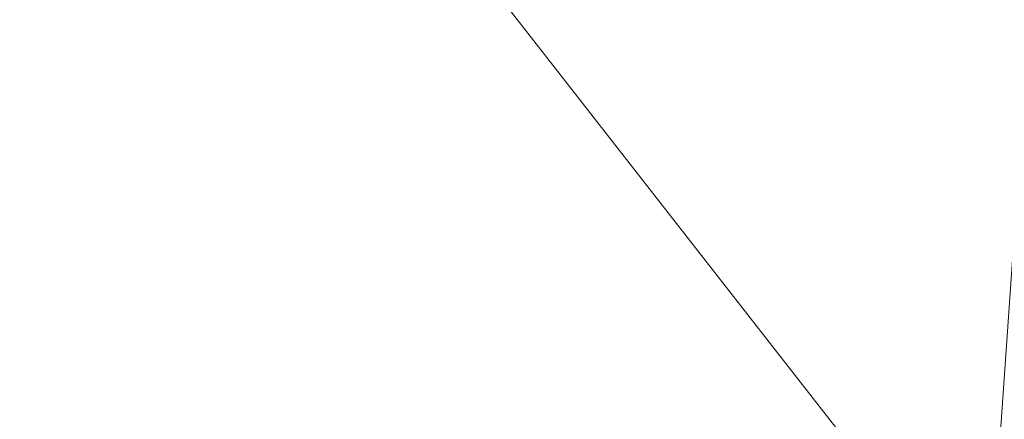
# Model space of a CAD drawing. Header units: millimetres. Extents: x -430348 to -225823, y -86243 to 5084.
# Tile 9 of 256: x -418872 to -418787, y -56885 to -56850. Entities that reach past the tile are written whole.
import ezdxf

# ---------------------------------------------------------------- set-up
doc = ezdxf.new("R2010")
doc.units = ezdxf.units.MM
for name, color, linetype, lineweight in [('A-GLAZ-CURT', 52, 'Continuous', 9), ('A-GLAZ-CWMG', 51, 'Continuous', 9), ('A-ROOF', 132, 'Continuous', 9), ('A-WALL', 113, 'Continuous', 9)]:
    doc.layers.add(name, color=color, linetype=linetype, lineweight=lineweight)

# ---------------------------------------------------------------- blocks, each defined once
blk = doc.blocks.new('System Panel - Glazed-494395-_3D_ Copy 1')
at = {"layer": 'A-GLAZ-CURT', "transparency": 33554471}
mesh = blk.add_polyface(dxfattribs=at)
corners = [(-291.9346414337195, 5), (-291.9346414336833, 5, 865.0000000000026), (291.9346414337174, 5, 865.0000000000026), (291.9346414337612, 5)]
mesh.append_faces([[corners[k] for k in face] for face in [(2, 3, 0, 1)]])
mesh = blk.add_polyface(dxfattribs=at)
corners = [(291.9346414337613, -5), (-291.9346414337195, -5), (-291.9346414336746, 5), (291.9346414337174, 5)]
mesh.append_faces([[corners[k] for k in face] for face in [(0, 1, 2, 3)]])
mesh = blk.add_polyface(dxfattribs=at)
corners = [(-291.9346414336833, -5, 865.0000000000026), (291.9346414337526, -5, 865.0000000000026), (291.9346414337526, 5, 865.0000000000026), (-291.9346414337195, 5, 865.0000000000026)]
mesh.append_faces([[corners[k] for k in face] for face in [(0, 1, 2, 3)]])
blk = doc.blocks.new('System Panel - Glazed-494427-_3D_ Copy 1')
at = {"layer": 'A-GLAZ-CURT', "transparency": 33554471}
mesh = blk.add_polyface(dxfattribs=at)
corners = [(-291.9346414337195, 5), (-291.9346414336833, 5, 1105), (291.9346414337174, 5, 1105), (291.9346414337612, 5)]
mesh.append_faces([[corners[k] for k in face] for face in [(2, 3, 0, 1)]])
mesh = blk.add_polyface(dxfattribs=at)
corners = [(291.9346414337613, -5), (-291.9346414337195, -5), (-291.9346414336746, 5), (291.9346414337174, 5)]
mesh.append_faces([[corners[k] for k in face] for face in [(0, 1, 2, 3)]])
mesh = blk.add_polyface(dxfattribs=at)
corners = [(-291.9346414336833, -5, 1105), (291.9346414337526, -5, 1105), (291.9346414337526, 5, 1105), (-291.9346414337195, 5, 1105)]
mesh.append_faces([[corners[k] for k in face] for face in [(0, 1, 2, 3)]])
blk = doc.blocks.new('System Panel - Glazed-494438-_3D_ Copy 1')
at = {"layer": 'A-GLAZ-CURT', "transparency": 33554471}
mesh = blk.add_polyface(dxfattribs=at)
corners = [(-291.9346414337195, 5), (-291.9346414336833, 5, 244.9999999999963), (291.9346414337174, 5, 244.9999999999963), (291.9346414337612, 5)]
mesh.append_faces([[corners[k] for k in face] for face in [(2, 3, 0, 1)]])
mesh = blk.add_polyface(dxfattribs=at)
corners = [(291.9346414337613, -5), (-291.9346414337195, -5), (-291.9346414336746, 5), (291.9346414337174, 5)]
mesh.append_faces([[corners[k] for k in face] for face in [(0, 1, 2, 3)]])
mesh = blk.add_polyface(dxfattribs=at)
corners = [(-291.9346414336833, -5, 244.9999999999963), (291.9346414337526, -5, 244.9999999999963), (291.9346414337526, 5, 244.9999999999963), (-291.9346414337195, 5, 244.9999999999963)]
mesh.append_faces([[corners[k] for k in face] for face in [(0, 1, 2, 3)]])
blk = doc.blocks.new('Rectangular Mullion - 50mm x 50mm-494392-_3D_ Copy 1')
at = {"layer": 'A-GLAZ-CWMG'}
mesh = blk.add_polyface(dxfattribs=at)
corners = [(-50, -25), (-50, 25), (-50, 25.00000000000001, -583.8692828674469), (-50, -24.99999999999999, -583.8692828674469)]
mesh.append_faces([[corners[k] for k in face] for face in [(3, 0, 1, 2)]])
mesh = blk.add_polyface(dxfattribs=at)
corners = [(0, 25), (0, -25), (0, -24.99999999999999, -583.8692828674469), (0, 25.00000000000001, -583.8692828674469)]
mesh.append_faces([[corners[k] for k in face] for face in [(3, 0, 1, 2)]])
mesh = blk.add_polyface(dxfattribs=at)
corners = [(0, -25), (-50, -25), (-50, -24.99999999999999, -583.8692828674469), (0, -24.99999999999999, -583.8692828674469)]
mesh.append_faces([[corners[k] for k in face] for face in [(3, 0, 1, 2)]])
blk = doc.blocks.new('Rectangular Mullion - 50mm x 50mm-494393-_3D_ Copy 1')
at = {"layer": 'A-GLAZ-CWMG'}
mesh = blk.add_polyface(dxfattribs=at)
corners = [(-50, -25), (-50, 25.00000000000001), (-50, 25, -583.8692828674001), (-50, -25.00000000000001, -583.8692828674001)]
mesh.append_faces([[corners[k] for k in face] for face in [(3, 0, 1, 2)]])
mesh = blk.add_polyface(dxfattribs=at)
corners = [(0, 25.00000000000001), (0, -25), (0, -25.00000000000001, -583.8692828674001), (0, 25, -583.8692828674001)]
mesh.append_faces([[corners[k] for k in face] for face in [(3, 0, 1, 2)]])
mesh = blk.add_polyface(dxfattribs=at)
corners = [(0, -25), (-50, -25), (-50, -25.00000000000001, -583.8692828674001), (0, -25.00000000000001, -583.8692828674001)]
mesh.append_faces([[corners[k] for k in face] for face in [(3, 0, 1, 2)]])
blk = doc.blocks.new('Rectangular Mullion - 50mm x 50mm-494394-_3D_ Copy 1')
at = {"layer": 'A-GLAZ-CWMG'}
mesh = blk.add_polyface(dxfattribs=at)
corners = [(-25, -25), (-25, 25), (-25, 25.00000000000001, -583.8692828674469), (-25, -24.99999999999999, -583.8692828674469)]
mesh.append_faces([[corners[k] for k in face] for face in [(3, 0, 1, 2)]])
mesh = blk.add_polyface(dxfattribs=at)
corners = [(25, 25), (25, -25), (25, -24.99999999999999, -583.8692828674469), (25, 25.00000000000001, -583.8692828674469)]
mesh.append_faces([[corners[k] for k in face] for face in [(3, 0, 1, 2)]])
mesh = blk.add_polyface(dxfattribs=at)
corners = [(25, -25), (-25, -25), (-25, -24.99999999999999, -583.8692828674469), (25, -24.99999999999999, -583.8692828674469)]
mesh.append_faces([[corners[k] for k in face] for face in [(3, 0, 1, 2)]])
blk = doc.blocks.new('Walls 121 - Walls 2-496146-_3D_ Copy 1')
at = {"layer": 'A-WALL'}
mesh = blk.add_polyface(dxfattribs=at)
corners = [(-419034.4157745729, -57471.42524221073, 64146.87257296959), (-421072.2754361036, -54863.0838208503, 64146.87257296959), (-420643.1039297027, -54527.77829159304, 64146.87257296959), (-418605.2442681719, -57136.11971295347, 64146.87257296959)]
mesh.append_faces([[corners[k] for k in face] for face in [(3, 0, 1, 2)]])
mesh = blk.add_polyface(dxfattribs=at)
corners = [(-420643.1039297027, -54527.77829159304, 64146.87257296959), (-419624.1759403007, -55831.94664543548, 65439.91903539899), (-418605.2442681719, -57136.11971295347, 64146.87257296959)]
mesh.append_faces([[corners[k] for k in face] for face in [(2, 0, 1)]])
mesh = blk.add_polyface(dxfattribs=at)
corners = [(-420053.3474467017, -56167.25217469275, 65439.91903539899), (-419034.4157745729, -57471.42524221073, 64146.87257296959), (-418605.2442681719, -57136.11971295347, 64146.87257296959), (-419624.1759403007, -55831.94664543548, 65439.91903539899)]
mesh.append_faces([[corners[k] for k in face] for face in [(0, 1, 2, 3)]])

msp = doc.modelspace()

# ---------------------------------------------------------------- block references
at = {"layer": 'A-GLAZ-CURT', "transparency": 33554471, "rotation": 355.9999999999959}
for name, p in [('System Panel - Glazed-494395-_3D_ Copy 1', (-419130.7203436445, -56901.12727308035, 62669.71654808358)), ('System Panel - Glazed-494427-_3D_ Copy 1', (-419130.7203436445, -56901.12727308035, 60049.71654808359)), ('System Panel - Glazed-494438-_3D_ Copy 1', (-419130.7203436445, -56901.12727308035, 63584.71654808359)), ('System Panel - Glazed-494438-_3D_ Copy 1', (-419130.7203436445, -56901.12727308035, 61204.7165480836))]:
    msp.add_blockref(name, p, dxfattribs=at)
at = {"layer": 'A-GLAZ-CWMG', "extrusion": (0.9975640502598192, -0.0697564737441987, 0), "rotation": 90}
for name, p in [('Rectangular Mullion - 50mm x 50mm-494392-_3D_ Copy 1', (-85999.600075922, 63879.71654808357, -413848.5823422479)), ('Rectangular Mullion - 50mm x 50mm-494394-_3D_ Copy 1', (-85999.600075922, 63559.71654808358, -413848.5823422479)), ('Rectangular Mullion - 50mm x 50mm-494392-_3D_ Copy 1', (-85999.600075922, 61499.71654808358, -413848.5823422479)), ('Rectangular Mullion - 50mm x 50mm-494394-_3D_ Copy 1', (-85999.600075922, 61179.71654808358, -413848.5823422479))]:
    msp.add_blockref(name, p, dxfattribs=at)
at = {"layer": 'A-GLAZ-CWMG', "extrusion": (-0.9975640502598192, 0.0697564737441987, 0), "rotation": 270}
for p in [(85999.600075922, 62619.71654808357, 414432.4516251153), (85999.600075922, 59999.71654808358, 414432.4516251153)]:
    msp.add_blockref('Rectangular Mullion - 50mm x 50mm-494393-_3D_ Copy 1', p, dxfattribs=at)
at = {"layer": 'A-WALL'}
msp.add_blockref('Walls 121 - Walls 2-496146-_3D_ Copy 1', (0, 0), dxfattribs=at)

# ---------------------------------------------------------------- meshes
at = {"layer": 'A-ROOF'}
mesh = msp.add_polyface(dxfattribs=at)
corners = [(-408771.2222923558, -59279.48074339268, 64146.87257296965), (-420994.8152163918, -43834.53035938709, 64146.87257296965), (-422471.6930806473, -47233.55460076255, 66446.87257296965)]
mesh.append_faces([[corners[k] for k in face] for face in [(0, 1, 2)]])
mesh = msp.add_polyface(dxfattribs=at)
corners = [(-420994.8152163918, -43834.53035938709, 64046.87257296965), (-408771.2222923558, -59279.48074339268, 64046.87257296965), (-422471.6930806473, -47233.55460076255, 66346.87257296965)]
mesh.append_faces([[corners[k] for k in face] for face in [(2, 0, 1)]])
mesh = msp.add_polyface(dxfattribs=at)
corners = [(-408771.2222923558, -59279.48074339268, 64146.87257296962), (-408771.2222923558, -59279.48074339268, 64046.87257296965), (-420994.8152163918, -43834.53035938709, 64046.87257296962), (-420994.8152163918, -43834.53035938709, 64146.87257296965)]
mesh.append_faces([[corners[k] for k in face] for face in [(3, 0, 1, 2)]])
mesh = msp.add_polyface(dxfattribs=at)
corners = [(-427089.0329073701, -46656.32695874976, 64146.87257296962), (-427089.0329073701, -46656.32695874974, 64046.87257296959), (-426578.1901788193, -47297.79940370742, 64046.87257296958), (-426296.3276216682, -47651.73820634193, 64046.87257296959), (-425539.9087077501, -48601.58414327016, 64046.87257296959), (-425209.6845134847, -49016.2513381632, 64046.87257296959), (-423074.5492740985, -51697.37088000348, 64046.87257296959), (-422814.9263499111, -52023.38306073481, 64046.87257296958), (-421640.0755497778, -53498.65983987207, 64046.87257296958), (-421401.1676749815, -53798.65983987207, 64046.87257296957), (-420439.5279553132, -55006.20444737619, 64046.87257296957), (-420178.8030965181, -55333.60034299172, 64046.87257296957), (-416924.4889170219, -59420.0887213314, 64046.87257296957), (-416663.7640582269, -59747.48461694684, 64046.87257296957), (-415364.9136873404, -61378.46941222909, 64046.87257296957), (-415096.8908607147, -61715.02946934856, 64046.87257296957), (-412748.5703787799, -64663.84873778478, 64046.87257296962), (-412748.5703787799, -64663.84873778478, 64146.87257296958)]
mesh.append_faces([[corners[k] for k in face] for face in [(17, 15, 16)]], dxfattribs={"vtx0": -1})
mesh.append_faces([[corners[k] for k in face] for face in [(4, 0, 3)]], dxfattribs={"vtx0": -1, "vtx1": -1})
mesh.append_faces([[corners[k] for k in face] for face in [(0, 10, 11, 17)]], dxfattribs={"vtx0": -1, "vtx2": -1})
mesh.append_faces([[corners[k] for k in face] for face in [(0, 8, 9, 10), (17, 13, 14, 15), (17, 11, 12, 13)]], dxfattribs={"vtx0": -1, "vtx3": -1})
mesh.append_faces([[corners[k] for k in face] for face in [(5, 6, 0, 4), (7, 8, 0, 6)]], dxfattribs={"vtx1": -1, "vtx2": -1})
mesh.append_faces([[corners[k] for k in face] for face in [(0, 1, 2, 3)]], dxfattribs={"vtx3": -1})
mesh = msp.add_polyface(dxfattribs=at)
corners = [(-427089.0329073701, -46656.32695874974, 64146.87257296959), (-412748.5703787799, -64663.84873778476, 64146.87257296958), (-422471.6930806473, -47233.55460076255, 66446.87257296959)]
mesh.append_faces([[corners[k] for k in face] for face in [(0, 1, 2)]])
mesh = msp.add_polyface(dxfattribs=at)
corners = [(-412748.5703787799, -64663.84873778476, 64046.87257296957), (-415096.8908607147, -61715.02946934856, 64046.87257296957), (-415364.9136873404, -61378.46941222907, 64046.87257296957), (-416663.7640582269, -59747.48461694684, 64046.87257296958), (-416924.4889170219, -59420.08872133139, 64046.87257296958), (-420178.8030965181, -55333.60034299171, 64046.87257296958), (-420439.5279553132, -55006.20444737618, 64046.87257296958), (-421401.1676749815, -53798.65983987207, 64046.87257296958), (-421640.0755497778, -53498.65983987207, 64046.87257296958), (-422814.9263499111, -52023.3830607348, 64046.87257296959), (-423074.5492740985, -51697.37088000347, 64046.87257296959), (-425209.6845134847, -49016.2513381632, 64046.87257296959), (-425539.9087077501, -48601.58414327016, 64046.87257296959), (-426296.3276216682, -47651.73820634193, 64046.87257296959), (-426578.1901788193, -47297.79940370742, 64046.87257296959), (-427089.0329073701, -46656.32695874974, 64046.87257296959), (-426548.1159340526, -46723.94862853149, 64316.3153875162), (-426462.1191291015, -46734.6993496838, 64359.15231501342), (-422471.6930806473, -47233.55460076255, 66346.87257296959)]
mesh.append_faces([[corners[k] for k in face] for face in [(12, 17, 18, 11)]], dxfattribs={"vtx0": -1, "vtx2": -1})
mesh.append_faces([[corners[k] for k in face] for face in [(1, 2, 18, 0)]], dxfattribs={"vtx1": -1})
mesh.append_faces([[corners[k] for k in face] for face in [(13, 14, 17, 12), (10, 11, 18, 9), (3, 4, 18, 2), (7, 8, 18, 6), (5, 6, 18, 4), (8, 9, 18)]], dxfattribs={"vtx1": -1, "vtx2": -1})
mesh.append_faces([[corners[k] for k in face] for face in [(14, 15, 16, 17)]], dxfattribs={"vtx3": -1})
mesh = msp.add_polyface(dxfattribs=at)
corners = [(-410680.1000295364, -62019.96776662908, 66446.87257296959), (-418142.8583996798, -52661.82352439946, 66446.87257296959), (-418695.6522153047, -51968.63154279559, 66446.87257296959), (-422471.6930806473, -47233.55460076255, 66446.87257296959), (-412748.5703787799, -64663.84873778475, 64146.87257296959)]
mesh.append_faces([[corners[k] for k in face] for face in [(4, 0, 1), (2, 3, 4, 1)]], dxfattribs={"vtx2": -1})
mesh = msp.add_polyface(dxfattribs=at)
corners = [(-422471.6930806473, -47233.55460076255, 66446.87257296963), (-418695.6522153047, -51968.63154279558, 66446.87257296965), (-418142.8583996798, -52661.82352439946, 66446.87257296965), (-410680.1000295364, -62019.96776662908, 66446.87257296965), (-408771.2222923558, -59279.48074339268, 64146.87257296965)]
mesh.append_faces([[corners[k] for k in face] for face in [(1, 4, 0)]], dxfattribs={"vtx0": -1})
mesh.append_faces([[corners[k] for k in face] for face in [(2, 3, 4, 1)]], dxfattribs={"vtx2": -1})
mesh = msp.add_polyface(dxfattribs=at)
corners = [(-422471.6930806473, -47233.55460076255, 66346.87257296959), (-418695.6520906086, -51968.63169916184, 66346.87257296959), (-418142.8582749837, -52661.82368076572, 66346.87257296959), (-410680.1000295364, -62019.96776662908, 66346.87257296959), (-412748.5703787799, -64663.84873778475, 64046.87257296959)]
mesh.append_faces([[corners[k] for k in face] for face in [(2, 3, 4, 1), (4, 0, 1)]], dxfattribs={"vtx2": -1})
mesh = msp.add_polyface(dxfattribs=at)
corners = [(-408771.2222923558, -59279.48074339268, 64046.87257296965), (-410680.1000295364, -62019.96776662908, 66346.87257296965), (-418142.8582749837, -52661.82368076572, 66346.87257296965), (-418695.6520906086, -51968.63169916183, 66346.87257296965), (-422471.6930806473, -47233.55460076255, 66346.87257296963)]
mesh.append_faces([[corners[k] for k in face] for face in [(4, 0, 3)]], dxfattribs={"vtx1": -1})
mesh.append_faces([[corners[k] for k in face] for face in [(0, 1, 2, 3)]], dxfattribs={"vtx3": -1})
mesh = msp.add_polyface(dxfattribs=at)
corners = [(-420854.5966876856, -54484.99676505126, 64146.87257296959), (-418333.2790212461, -54652.34139672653, 65467.93271707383), (-418189.9840185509, -54909.22122041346, 65434.0363530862), (-418590.9018168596, -57327.55045578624, 64146.87257296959), (-418692.0872816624, -57200.49043540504, 64146.87257296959), (-418290.0742123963, -54775.5545445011, 65437.55276746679), (-420753.4100344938, -54612.05827770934, 64146.87257296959)]
mesh.append_faces([[corners[k] for k in face] for face in [(1, 2, 5)]], dxfattribs={"vtx1": -1, "vtx2": -1})
mesh.append_faces([[corners[k] for k in face] for face in [(6, 0, 1, 5)]], dxfattribs={"vtx2": -1})
mesh.append_faces([[corners[k] for k in face] for face in [(2, 3, 4, 5)]], dxfattribs={"vtx3": -1})
mesh = msp.add_polyface(dxfattribs=at)
corners = [(-418908.3344060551, -57632.80203482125, 64113.77439447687), (-418564.510906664, -57360.68989526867, 64113.77439447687), (-418590.9018168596, -57327.55045578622, 64146.87257296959), (-418189.9840185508, -54909.22122041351, 65434.03635308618), (-418148.9196164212, -54664.14888234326, 65564.26572499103), (-420058.5934852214, -56171.35082918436, 65566.82085690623)]
mesh.append_faces([[corners[k] for k in face] for face in [(2, 5, 0, 1), (5, 2, 3, 4)]], dxfattribs={"vtx0": -1})
mesh = msp.add_polyface(dxfattribs=at)
corners = [(-416947.9867391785, -56081.32460862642, 63986.87257296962), (-418908.3344060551, -57632.80203482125, 63986.87257296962), (-420058.5934852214, -56171.35082918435, 65439.91903539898), (-418290.0742123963, -54775.55454450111, 65437.55276746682), (-418692.0872816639, -57200.4904354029, 64146.87257296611), (-418612.3520472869, -57300.61509782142, 64046.87257296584), (-416994.9124142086, -56021.70361924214, 64046.15068460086)]
mesh.append_faces([[corners[k] for k in face] for face in [(3, 4, 2)]], dxfattribs={"vtx1": -1})
mesh.append_faces([[corners[k] for k in face] for face in [(1, 2, 4, 5)]], dxfattribs={"vtx1": -1, "vtx3": -1})
mesh.append_faces([[corners[k] for k in face] for face in [(5, 6, 0, 1)]], dxfattribs={"vtx3": -1})
mesh = msp.add_polyface(dxfattribs=at)
corners = [(-416947.9867391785, -56081.32460862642, 63986.87257296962), (-416947.9867391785, -56081.32460862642, 64046.15083634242), (-418564.510906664, -57360.6898952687, 64046.87257296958), (-418564.510906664, -57360.68989526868, 64113.77439447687), (-418908.3344060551, -57632.80203482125, 64113.77439447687), (-418908.3344060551, -57632.80203482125, 63986.87257296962)]
mesh.append_faces([[corners[k] for k in face] for face in [(0, 1, 2, 5)]], dxfattribs={"vtx2": -1})
mesh.append_faces([[corners[k] for k in face] for face in [(2, 3, 4, 5)]], dxfattribs={"vtx3": -1})
at = {"layer": 'A-WALL'}
mesh = msp.add_polyface(dxfattribs=at)
corners = [(-409203.1820447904, -59554.16048054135, 57947.5), (-421204.3576750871, -44390.24236648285, 57947.5), (-421390.5459399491, -44154.98678076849, 57947.5), (-421157.387566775, -43966.17885296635, 57947.5), (-408820.5954641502, -59554.16048054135, 57947.5)]
mesh.append_faces([[corners[k] for k in face] for face in [(1, 4, 0)]], dxfattribs={"vtx0": -1})
mesh.append_faces([[corners[k] for k in face] for face in [(3, 4, 1, 2)]], dxfattribs={"vtx1": -1})
mesh = msp.add_polyface(dxfattribs=at)
corners = [(-408820.5954641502, -59554.16048054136, 57947.5), (-421157.387566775, -43966.17885296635, 57947.5), (-421157.387566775, -43966.17885296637, 64165.63937539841), (-421089.3626950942, -44052.13073098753, 64194.11508115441), (-409648.3056324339, -58508.31883963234, 64194.11508115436), (-408896.0984863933, -59458.75968965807, 64197.33545526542), (-408858.3330681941, -59506.4776571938, 64234.65952255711), (-408820.5954641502, -59554.16048054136, 64272.06905892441), (-409682.8843509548, -58464.62738203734, 64046.87257296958), (-409682.8843509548, -58464.62738203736, 62746.87257296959), (-409012.6485252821, -59311.49451328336, 62746.87257296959), (-409012.6485252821, -59311.49451328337, 64046.87257296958), (-411718.4153770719, -55892.66053899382, 64046.87257296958), (-411718.4153770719, -55892.66053899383, 62746.87257296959), (-410663.4145403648, -57225.69213447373, 62746.87257296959), (-410663.4145403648, -57225.69213447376, 64046.87257296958), (-413356.7696176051, -53822.5408848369, 64046.87257296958), (-413356.7696176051, -53822.54088483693, 62746.87257296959), (-412785.8279883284, -54543.94621886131, 62746.87257296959), (-412785.8279883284, -54543.94621886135, 64046.87257296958), (-415255.7711236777, -51423.08401297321, 64046.87257296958), (-415255.7711236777, -51423.08401297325, 62746.87257296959), (-414362.1233561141, -52552.24018796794, 62746.87257296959), (-414362.1233561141, -52552.24018796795, 64046.87257296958), (-417787.7731317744, -48223.80818382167, 64046.87257296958), (-417787.7731317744, -48223.80818382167, 62746.87257296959), (-416918.9489133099, -49321.59890951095, 62746.87257296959), (-416918.9489133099, -49321.59890951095, 64046.87257296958), (-419314.4214013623, -46294.83305153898, 64046.87257296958), (-419314.4214013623, -46294.83305153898, 62746.87257296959), (-418780.715095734, -46969.19021160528, 62746.87257296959), (-418780.715095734, -46969.1902116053, 64046.87257296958), (-420257.7162671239, -45102.94597793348, 64046.87257296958), (-420257.7162671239, -45102.94597793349, 62746.87257296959), (-419810.892383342, -45667.52406543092, 62746.87257296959), (-419810.892383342, -45667.52406543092, 64046.87257296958), (-409762.8384090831, -58363.60254683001, 61186.87257296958), (-409762.8384090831, -58363.60254683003, 60326.87257296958), (-409440.1322707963, -58771.35338780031, 60326.87257296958), (-409440.1322707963, -58771.35338780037, 61186.87257296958), (-409223.6486926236, -59044.8881941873, 61186.87257296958), (-409223.6486926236, -59044.88819418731, 60326.87257296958), (-408900.9425543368, -59452.63903515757, 60326.87257296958), (-408900.9425543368, -59452.63903515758, 61186.87257296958), (-412034.1931516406, -55493.66393538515, 61286.87257296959), (-412034.1931516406, -55493.66393538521, 60066.87257296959), (-410582.0155293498, -57328.54271975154, 60066.87257296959), (-410582.0155293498, -57328.54271975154, 61286.87257296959), (-413200.899959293, -54019.48781803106, 61066.87257296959), (-413200.899959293, -54019.48781803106, 60086.87257296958), (-412878.1938210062, -54427.23865900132, 60086.87257296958), (-412878.1938210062, -54427.23865900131, 61066.87257296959), (-414373.8126542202, -52537.47033835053, 61386.87257296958), (-414373.8126542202, -52537.47033835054, 60086.87257296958), (-413815.282799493, -53243.19294772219, 60086.87257296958), (-413815.2827994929, -53243.19294772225, 61386.87257296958), (-415763.9314037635, -50781.00517724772, 61286.87257296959), (-415763.9314037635, -50781.00517724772, 60266.87257296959), (-415205.4015490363, -51486.72778661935, 60266.87257296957), (-415205.4015490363, -51486.72778661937, 61286.87257296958), (-417713.3024844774, -48317.90453173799, 61286.87257296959), (-417713.3024844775, -48317.90453173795, 60086.87257296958), (-416887.9194769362, -49360.80572114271, 60086.87257296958), (-416887.9194769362, -49360.80572114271, 61286.87257296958), (-419264.7743031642, -46357.56395014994, 61286.87257296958), (-419264.7743031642, -46357.56395014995, 59086.87257296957), (-418582.1267029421, -47220.11380604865, 59086.87257296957), (-418582.1267029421, -47220.11380604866, 61286.87257296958), (-420257.7162671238, -45102.94597793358, 61106.87257296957), (-420257.7162671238, -45102.94597793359, 60086.87257296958), (-419810.892383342, -45667.52406543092, 60086.87257296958), (-419810.892383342, -45667.52406543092, 61106.87257296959)]
mesh.append_faces([[corners[k] for k in face] for face in [(11, 5, 10), (65, 70, 64)]], dxfattribs={"vtx0": -1, "vtx1": -1})
mesh.append_faces([[corners[k] for k in face] for face in [(50, 45, 0, 49), (54, 49, 0, 53), (10, 7, 43), (62, 57, 66), (21, 56, 26, 20), (33, 68, 2)]], dxfattribs={"vtx0": -1, "vtx1": -1, "vtx2": -1})
mesh.append_faces([[corners[k] for k in face] for face in [(55, 22, 17, 48)]], dxfattribs={"vtx0": -1, "vtx1": -1, "vtx2": -1, "vtx3": -1})
mesh.append_faces([[corners[k] for k in face] for face in [(18, 44, 51, 48), (4, 8, 15, 12), (4, 16, 23, 20), (65, 1, 69, 70), (66, 53, 0, 1), (60, 67, 25, 26), (3, 28, 35, 32)]], dxfattribs={"vtx0": -1, "vtx1": -1, "vtx3": -1})
mesh.append_faces([[corners[k] for k in face] for face in [(0, 42, 43, 7), (47, 36, 37, 46), (45, 50, 51, 44), (15, 8, 9, 14), (39, 9, 10), (13, 18, 19, 12), (17, 22, 23, 16), (57, 62, 63, 56), (67, 60, 61, 66), (34, 71, 68, 33), (52, 21, 22, 55), (20, 26, 27), (3, 32, 33, 2)]], dxfattribs={"vtx0": -1, "vtx2": -1})
mesh.append_faces([[corners[k] for k in face] for face in [(10, 43, 40, 39), (9, 39, 36, 47), (13, 47, 44, 18), (47, 13, 14, 9), (64, 70, 71, 34)]], dxfattribs={"vtx0": -1, "vtx2": -1, "vtx3": -1})
mesh.append_faces([[corners[k] for k in face] for face in [(45, 46, 0), (6, 7, 10, 5), (17, 18, 48), (61, 62, 66), (65, 66, 1), (27, 24, 3)]], dxfattribs={"vtx1": -1, "vtx2": -1})
mesh.append_faces([[corners[k] for k in face] for face in [(41, 42, 0, 38), (37, 38, 0, 46), (19, 16, 4, 12), (3, 4, 20, 27), (57, 58, 53, 66), (63, 60, 26, 56), (59, 56, 21, 52), (67, 64, 30, 25), (29, 30, 64, 34), (31, 28, 3, 24)]], dxfattribs={"vtx1": -1, "vtx2": -1, "vtx3": -1})
mesh.append_faces([[corners[k] for k in face] for face in [(40, 41, 38, 39), (54, 55, 48, 49), (4, 5, 11, 8), (52, 53, 58, 59), (68, 69, 1, 2), (24, 25, 30, 31), (28, 29, 34, 35)]], dxfattribs={"vtx1": -1, "vtx3": -1})
mesh = msp.add_polyface(dxfattribs=at)
corners = [(-421224.961007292, -44364.20931338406, 64405.28766732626), (-421204.3576750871, -44390.24236648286, 64405.28766732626), (-410906.2029577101, -57402.33215425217, 64405.28766732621), (-409648.3056324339, -58508.31883963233, 64194.11508115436), (-421089.3626950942, -44052.1307309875, 64194.11508115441)]
mesh.append_faces([[corners[k] for k in face] for face in [(2, 3, 4)]], dxfattribs={"vtx2": -1})
mesh.append_faces([[corners[k] for k in face] for face in [(4, 0, 1, 2)]], dxfattribs={"vtx3": -1})
mesh = msp.add_polyface(dxfattribs=at)
corners = [(-421390.5459399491, -44154.98678076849, 57947.5), (-421204.3576750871, -44390.24236648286, 57947.5), (-409203.1820447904, -59554.16048054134, 57947.5), (-409203.1820447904, -59554.16048054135, 60326.87257296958), (-409458.8895624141, -59231.06481242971, 60326.87257296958), (-409458.8895624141, -59231.06481242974, 61186.87257296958), (-409203.1820447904, -59554.16048054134, 61186.87257296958), (-409203.1820447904, -59554.16048054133, 64412.57869678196), (-410906.2029577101, -57402.33215425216, 64405.28766732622), (-421204.3576750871, -44390.24236648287, 64405.28766732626), (-421224.961007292, -44364.20931338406, 64405.28766732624), (-421390.5459399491, -44154.98678076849, 64335.97261088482), (-409918.1252207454, -58650.80400027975, 62746.87257296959), (-409918.1252207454, -58650.80400027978, 64046.87257296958), (-409247.8893950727, -59497.67113152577, 64046.87257296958), (-409247.8893950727, -59497.67113152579, 62746.87257296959), (-411953.6562468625, -56078.83715723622, 62746.87257296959), (-411953.6562468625, -56078.83715723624, 64046.87257296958), (-410898.6554101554, -57411.86875271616, 64046.87257296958), (-410898.6554101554, -57411.8687527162, 62746.87257296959), (-413592.0104873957, -54008.71750307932, 62746.87257296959), (-413592.0104873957, -54008.71750307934, 64046.87257296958), (-413021.0688581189, -54730.12283710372, 64046.87257296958), (-413021.0688581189, -54730.12283710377, 62746.87257296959), (-415491.0119934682, -51609.26063121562, 62746.87257296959), (-415491.0119934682, -51609.26063121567, 64046.87257296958), (-414597.3642259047, -52738.41680621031, 64046.87257296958), (-414597.3642259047, -52738.41680621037, 62746.87257296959), (-418023.014001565, -48409.98480206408, 62746.87257296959), (-418023.014001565, -48409.98480206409, 64046.87257296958), (-417154.1897831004, -49507.77552775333, 64046.87257296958), (-417154.1897831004, -49507.77552775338, 62746.87257296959), (-419549.6622711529, -46481.0096697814, 62746.87257296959), (-419549.6622711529, -46481.00966978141, 64046.87257296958), (-419015.9559655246, -47155.3668298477, 64046.87257296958), (-419015.9559655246, -47155.36682984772, 62746.87257296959), (-420492.9571369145, -45289.12259617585, 62746.87257296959), (-420492.9571369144, -45289.12259617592, 64046.87257296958), (-420046.1332531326, -45853.70068367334, 64046.87257296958), (-420046.1332531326, -45853.70068367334, 62746.87257296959), (-409998.0792788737, -58549.77916507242, 60326.87257296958), (-409998.0792788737, -58549.77916507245, 61186.87257296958), (-409675.3731405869, -58957.53000604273, 61186.87257296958), (-409675.3731405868, -58957.5300060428, 60326.87257296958), (-412269.4340214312, -55679.84055362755, 60066.87257296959), (-412269.4340214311, -55679.84055362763, 61286.87257296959), (-410817.2563991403, -57514.71933799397, 61286.87257296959), (-410817.2563991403, -57514.71933799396, 60066.87257296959), (-413436.1408290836, -54205.66443627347, 60086.87257296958), (-413436.1408290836, -54205.66443627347, 61066.87257296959), (-413113.4346907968, -54613.41527724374, 61066.87257296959), (-413113.4346907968, -54613.41527724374, 60086.87257296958), (-414609.0535240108, -52723.64695659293, 60086.87257296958), (-414609.0535240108, -52723.64695659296, 61386.87257296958), (-414050.5236692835, -53429.3695659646, 61386.87257296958), (-414050.5236692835, -53429.3695659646, 60086.87257296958), (-415999.1722735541, -50967.18179549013, 60266.87257296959), (-415999.1722735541, -50967.18179549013, 61286.87257296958), (-415440.6424188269, -51672.90440486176, 61286.87257296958), (-415440.6424188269, -51672.90440486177, 60266.87257296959), (-417948.543354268, -48504.08114998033, 60086.87257296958), (-417948.543354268, -48504.08114998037, 61286.87257296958), (-417123.1603467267, -49546.98233938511, 61286.87257296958), (-417123.1603467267, -49546.98233938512, 60086.87257296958), (-419500.0151729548, -46543.74056839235, 59086.87257296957), (-419500.0151729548, -46543.74056839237, 61286.87257296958), (-418817.3675727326, -47406.29042429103, 61286.87257296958), (-418817.3675727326, -47406.29042429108, 59086.87257296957), (-420492.9571369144, -45289.12259617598, 60086.87257296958), (-420492.9571369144, -45289.12259617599, 61106.87257296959), (-420046.1332531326, -45853.70068367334, 61106.87257296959), (-420046.1332531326, -45853.70068367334, 60086.87257296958)]
mesh.append_faces([[corners[k] for k in face] for face in [(68, 64, 71), (56, 52, 59), (36, 69, 39), (28, 61, 31), (4, 43, 2, 3), (19, 12, 18)]], dxfattribs={"vtx0": -1, "vtx1": -1})
mesh.append_faces([[corners[k] for k in face] for face in [(61, 28, 66, 60), (62, 57, 31, 61), (32, 39, 65, 35), (36, 11, 69), (30, 25, 9, 29), (52, 67, 2), (54, 20, 27, 53), (20, 54, 49, 23), (13, 8, 18, 12)]], dxfattribs={"vtx0": -1, "vtx1": -1, "vtx2": -1})
mesh.append_faces([[corners[k] for k in face] for face in [(67, 52, 56, 63)]], dxfattribs={"vtx0": -1, "vtx1": -1, "vtx2": -1, "vtx3": -1})
mesh.append_faces([[corners[k] for k in face] for face in [(2, 44, 51, 48), (2, 48, 55, 52), (15, 42, 5, 6), (8, 26, 21, 22), (8, 22, 17, 18), (16, 23, 45, 46), (46, 12, 19, 16)]], dxfattribs={"vtx0": -1, "vtx1": -1, "vtx3": -1})
mesh.append_faces([[corners[k] for k in face] for face in [(0, 68, 69, 11), (65, 70, 71, 64), (53, 58, 59, 52), (60, 66, 67), (39, 32, 33, 38), (31, 24, 25, 30), (29, 34, 35, 28), (55, 48, 49, 54), (43, 4, 5, 42), (42, 15, 12), (7, 14, 15, 6)]], dxfattribs={"vtx0": -1, "vtx2": -1})
mesh.append_faces([[corners[k] for k in face] for face in [(68, 0, 1, 64), (39, 69, 70, 65), (35, 65, 66, 28), (9, 37, 38, 33), (9, 33, 34, 29), (53, 27, 24, 58), (23, 49, 50, 45), (2, 43, 40, 47)]], dxfattribs={"vtx0": -1, "vtx2": -1, "vtx3": -1})
mesh.append_faces([[corners[k] for k in face] for face in [(63, 60, 67), (36, 37, 9), (47, 44, 2)]], dxfattribs={"vtx1": -1, "vtx2": -1})
mesh.append_faces([[corners[k] for k in face] for face in [(57, 58, 24, 31), (41, 42, 12, 46)]], dxfattribs={"vtx1": -1, "vtx2": -1, "vtx3": -1})
mesh.append_faces([[corners[k] for k in face] for face in [(67, 64, 1, 2), (62, 63, 56, 57), (8, 9, 25, 26), (50, 51, 44, 45), (46, 47, 40, 41), (26, 27, 20, 21), (16, 17, 22, 23), (13, 14, 7, 8)]], dxfattribs={"vtx1": -1, "vtx3": -1})
mesh.append_faces([[corners[k] for k in face] for face in [(9, 10, 11, 36)]], dxfattribs={"vtx2": -1, "vtx3": -1})
mesh = msp.add_polyface(dxfattribs=at)
corners = [(-418331.8162896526, -56998.81079242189, 57947.5), (-418734.5227404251, -56970.65081417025, 57947.5), (-419465.6047014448, -56919.52858336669, 57947.5), (-419714.1409709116, -56601.41666496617, 57947.5), (-419311.4345201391, -56629.5766432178, 57947.5), (-418580.3525591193, -56680.69887402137, 57947.5)]
mesh.append_faces([[corners[k] for k in face] for face in [(4, 1, 2, 3)]], dxfattribs={"vtx0": -1})
mesh.append_faces([[corners[k] for k in face] for face in [(5, 0, 1, 4)]], dxfattribs={"vtx2": -1})
mesh = msp.add_polyface(dxfattribs=at)
corners = [(-418771.6017151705, -56667.32543025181, 63879.71654808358), (-418792.5286572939, -56966.59464532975, 63879.71654808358), (-419465.6047014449, -56919.52858336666, 63879.71654808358), (-419714.1409709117, -56601.41666496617, 63879.71654808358), (-419311.4345201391, -56629.57664321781, 63879.71654808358)]
mesh.append_faces([[corners[k] for k in face] for face in [(4, 1, 2, 3)]], dxfattribs={"vtx0": -1})
mesh.append_faces([[corners[k] for k in face] for face in [(0, 1, 4)]], dxfattribs={"vtx1": -1})
mesh = msp.add_polyface(dxfattribs=at)
corners = [(-418792.5286572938, -56966.59464532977, 62619.71654808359), (-418771.6017151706, -56667.32543025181, 62619.71654808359), (-419311.4345201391, -56629.5766432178, 62619.71654808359), (-419714.1409709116, -56601.41666496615, 62619.71654808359), (-419465.6047014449, -56919.52858336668, 62619.71654808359)]
mesh.append_faces([[corners[k] for k in face] for face in [(2, 4, 0, 1)]], dxfattribs={"vtx0": -1})
mesh.append_faces([[corners[k] for k in face] for face in [(3, 4, 2)]], dxfattribs={"vtx1": -1})
mesh = msp.add_polyface(dxfattribs=at)
corners = [(-418771.6017151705, -56667.32543025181, 61499.71654808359), (-418792.5286572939, -56966.59464532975, 61499.71654808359), (-419465.6047014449, -56919.52858336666, 61499.71654808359), (-419714.1409709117, -56601.41666496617, 61499.71654808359), (-419311.4345201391, -56629.57664321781, 61499.71654808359)]
mesh.append_faces([[corners[k] for k in face] for face in [(4, 1, 2, 3)]], dxfattribs={"vtx0": -1})
mesh.append_faces([[corners[k] for k in face] for face in [(0, 1, 4)]], dxfattribs={"vtx1": -1})
mesh = msp.add_polyface(dxfattribs=at)
corners = [(-418792.5286572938, -56966.59464532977, 59999.71654808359), (-418771.6017151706, -56667.32543025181, 59999.71654808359), (-419311.4345201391, -56629.57664321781, 59999.71654808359), (-419714.1409709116, -56601.41666496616, 59999.71654808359), (-419465.6047014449, -56919.52858336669, 59999.71654808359)]
mesh.append_faces([[corners[k] for k in face] for face in [(2, 4, 0, 1)]], dxfattribs={"vtx0": -1})
mesh.append_faces([[corners[k] for k in face] for face in [(3, 4, 2)]], dxfattribs={"vtx1": -1})
mesh = msp.add_polyface(dxfattribs=at)
corners = [(-418883.4135311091, -56960.23935584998, 64046.87257296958), (-418734.5227404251, -56970.65081417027, 64124.65165613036), (-418331.8162896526, -56998.81079242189, 64335.0215411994), (-418580.3525591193, -56680.69887402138, 64337.6742290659), (-419137.0277826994, -56641.77235034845, 64046.87257296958)]
mesh.append_faces([[corners[k] for k in face] for face in [(1, 2, 3)]], dxfattribs={"vtx2": -1})
mesh.append_faces([[corners[k] for k in face] for face in [(3, 4, 0, 1)]], dxfattribs={"vtx3": -1})
mesh = msp.add_polyface(dxfattribs=at)
corners = [(-418792.5286572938, -56966.59464532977, 63879.71654808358), (-418771.6017151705, -56667.32543025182, 63879.71654808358), (-418771.6017151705, -56667.32543025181, 62619.71654808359), (-418792.5286572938, -56966.59464532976, 62619.71654808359)]
mesh.append_faces([[corners[k] for k in face] for face in [(1, 2, 3, 0)]])
mesh = msp.add_polyface(dxfattribs=at)
corners = [(-418792.5286572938, -56966.59464532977, 61499.71654808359), (-418771.6017151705, -56667.32543025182, 61499.71654808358), (-418771.6017151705, -56667.32543025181, 59999.71654808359), (-418792.5286572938, -56966.59464532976, 59999.71654808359)]
mesh.append_faces([[corners[k] for k in face] for face in [(1, 2, 3, 0)]])

doc.saveas('drawing.dxf')
